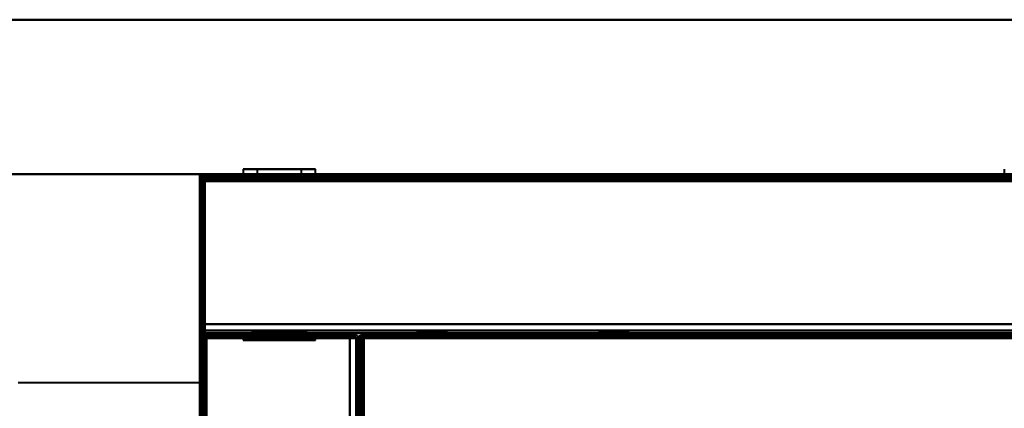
# Model space of a CAD drawing. Header units: millimetres. Extents: x -1352 to 2139, y -120 to 1046.
# Tile 40 of 77: x -625 to -408, y 922 to 1007. Entities that reach past the tile are written whole.
import ezdxf

# ---------------------------------------------------------------- set-up
doc = ezdxf.new("R2010")
doc.units = ezdxf.units.MM
doc.layers.add('A-GENM', color=13, linetype='Continuous', lineweight=40)
doc.layers.add('G-IMPT', color=8, linetype='Continuous', lineweight=40)

# ---------------------------------------------------------------- blocks, each defined once
blk = doc.blocks.new('Nexa Toit - 1000-755047-Avant')
at = {"layer": 'A-GENM'}
for p, q in [((705, 1007.37), (-705, 1007.37)), ((-705, 1007.37), (705, 1007.37)), ((705, 973.37), (-705, 973.37)), ((-705, 973.37), (705, 973.37))]:
    blk.add_line(p, q, dxfattribs=at)
blk = doc.blocks.new('Maintenance r21 - Maintenance r21-755170-Avant')
at = {"layer": 'A-GENM'}
for p, q in [((585, 973.37), (-585, 973.37)), ((-585, 973.37), (-585, 0)), ((-585, 0), (-585, 973.37)), ((-585, 973.37), (585, 973.37))]:
    blk.add_line(p, q, dxfattribs=at)
blk = doc.blocks.new('Souche connecteur circulaire R23 - Souche connecteur circulaire R23-755166-Avant')
at = {"layer": 'A-GENM'}
for p, q in [((-585, 927.5), (-625, 927.5)), ((-585, 770), (-585, 927.5))]:
    blk.add_line(p, q, dxfattribs=at)
blk = doc.blocks.new('NEXA 1000 CALQUES_dwg-755156-Avant')
at = {"layer": 'G-IMPT'}
for p, q in [((584.4, 973.37), (-584.4, 973.37)), ((-178.6, 973.37), (-584.4, 973.37)), ((-584.4, 973.37), (-584.4, 972.77)), ((-584.4, 973.37), (-584.4, 972.77)), ((-584.4, 972.77), (-584.4, 973.37)), ((-584.4, 972.77), (-584.4, 973.37)), ((-584.4, 972.77), (-584.4, 973.37)), ((-584.4, 973.37), (-584.4, 972.77)), ((-575.45, 974.47), (-575.45, 973.37)), ((-575.45, 974.47), (-575.45, 973.37)), ((-575.45, 974.47), (-564.45, 974.47)), ((-575.45, 974.47), (-564.45, 974.47)), ((-564.45, 974.47), (-575.45, 974.47)), ((-564.45, 974.47), (-575.45, 974.47)), ((-575.45, 973.37), (-559.55, 973.37)), ((-575.45, 973.37), (-559.55, 973.37)), ((-575.45, 973.37), (-559.55, 973.37)), ((-575.45, 973.37), (-559.55, 973.37)), ((-564.45, 973.37), (-575.45, 973.37)), ((-564.45, 973.37), (-575.45, 973.37)), ((-573.5, 973.37), (-573.5, 972.87)), ((-573.5, 973.37), (-573.5, 972.87)), ((-567.5, 973.37), (-573.5, 973.37)), ((-567.5, 973.37), (-573.5, 973.37)), ((-573.45, 973.37), (-573.45, 972.87)), ((-573.45, 973.37), (-573.45, 972.87)), ((-573.45, 973.37), (-565.22, 973.37)), ((-573.45, 973.37), (-565.22, 973.37)), ((-572.35, 974.47), (-572.35, 972.87)), ((-572.35, 974.47), (-572.35, 972.87)), ((-572.35, 974.47), (-565.64, 974.47)), ((-572.35, 974.47), (-565.64, 974.47)), ((-565.64, 974.47), (-572.35, 974.47)), ((-565.64, 974.47), (-572.35, 974.47)), ((-570.55, 974.47), (-559.55, 974.47)), ((-570.55, 974.47), (-559.55, 974.47)), ((-559.55, 974.47), (-570.55, 974.47)), ((-559.55, 974.47), (-570.55, 974.47)), ((-559.55, 973.37), (-570.55, 973.37)), ((-559.55, 973.37), (-570.55, 973.37)), ((-569.78, 973.37), (-561.55, 973.37)), ((-569.78, 973.37), (-561.55, 973.37)), ((-569.36, 974.47), (-562.65, 974.47)), ((-569.36, 974.47), (-562.65, 974.47)), ((-562.65, 974.47), (-569.36, 974.47)), ((-562.65, 974.47), (-569.36, 974.47)), ((-561.5, 973.37), (-567.5, 973.37)), ((-561.5, 973.37), (-567.5, 973.37)), ((-559.55, 973.37), (-564.45, 973.37)), ((-559.55, 973.37), (-564.45, 973.37)), ((-562.65, 972.87), (-562.65, 974.47)), ((-562.65, 972.87), (-562.65, 974.47)), ((-561.55, 972.87), (-561.55, 973.37)), ((-561.55, 972.87), (-561.55, 973.37)), ((-561.5, 972.87), (-561.5, 973.37)), ((-561.5, 972.87), (-561.5, 973.37)), ((-559.55, 973.37), (-559.55, 974.47)), ((-559.55, 973.37), (-559.55, 974.47)), ((-407.95, 974.47), (-407.95, 973.37)), ((-585, 972.77), (-585, 128.97)), ((-584.4, 972.77), (-585, 972.77)), ((-585, 972.77), (-584.4, 972.77)), ((-584.5, 972.27), (-583.9, 972.27)), ((-583.9, 972.27), (-584.5, 972.27)), ((-583.9, 972.27), (-583.9, 972.87)), ((-583.9, 972.87), (-583.9, 972.27)), ((-573.5, 972.87), (-567.5, 972.87)), ((-573.5, 972.87), (-567.5, 972.87)), ((-569.78, 972.87), (-573.45, 972.87)), ((-565.22, 972.87), (-573.45, 972.87)), ((-569.78, 972.87), (-573.45, 972.87)), ((-565.22, 972.87), (-573.45, 972.87)), ((-572.35, 972.87), (-565.64, 972.87)), ((-572.35, 972.87), (-569.36, 972.87)), ((-572.35, 972.87), (-565.64, 972.87)), ((-572.35, 972.87), (-569.36, 972.87)), ((-562.65, 972.87), (-572.35, 972.87)), ((-562.65, 972.87), (-572.35, 972.87)), ((-562.65, 972.87), (-572.35, 972.87)), ((-562.65, 972.87), (-572.35, 972.87)), ((-561.55, 972.87), (-569.78, 972.87)), ((-561.55, 972.87), (-569.78, 972.87)), ((-569.36, 972.87), (-562.65, 972.87)), ((-569.36, 972.87), (-562.65, 972.87)), ((-567.5, 972.87), (-561.5, 972.87)), ((-567.5, 972.87), (-561.5, 972.87)), ((-583.9, 938.37), (-583.9, 938.97)), ((-583.9, 938.37), (-583.9, 938.97)), ((-583.9, 938.97), (-583.9, 938.37)), ((-583.9, 938.97), (-583.9, 938.37)), ((-583.9, 938.37), (583.9, 938.37)), ((-573.5, 938.87), (-573.5, 938.37)), ((-573.5, 938.87), (-573.5, 938.37)), ((-567.5, 938.87), (-573.5, 938.87)), ((-567.5, 938.87), (-573.5, 938.87)), ((-573.5, 938.87), (-561.5, 938.87)), ((-573.5, 938.87), (-561.5, 938.87)), ((-567.5, 938.87), (-573.5, 938.87)), ((-567.5, 938.87), (-573.5, 938.87)), ((-573.5, 938.87), (-561.5, 938.87)), ((-573.5, 938.87), (-561.5, 938.87)), ((-561.5, 938.37), (-573.5, 938.37)), ((-561.5, 938.37), (-573.5, 938.37)), ((-573.5, 938.37), (-567.5, 938.37)), ((-561.5, 938.37), (-573.5, 938.37)), ((-561.5, 938.37), (-573.5, 938.37)), ((-573.5, 938.37), (-567.5, 938.37)), ((-571.95, 938.87), (-571.95, 938.37)), ((-571.95, 938.87), (-571.95, 938.37)), ((-563.05, 938.87), (-571.95, 938.87)), ((-563.05, 938.87), (-571.95, 938.87)), ((-571.95, 938.87), (-565.8, 938.87)), ((-571.95, 938.87), (-569.2, 938.87)), ((-563.05, 938.87), (-571.95, 938.87)), ((-563.05, 938.87), (-571.95, 938.87)), ((-571.95, 938.87), (-565.8, 938.87)), ((-571.95, 938.87), (-569.2, 938.87)), ((-571.95, 938.37), (-563.05, 938.37)), ((-571.95, 938.37), (-563.05, 938.37)), ((-565.8, 938.37), (-571.95, 938.37)), ((-571.95, 938.37), (-563.05, 938.37)), ((-571.95, 938.37), (-563.05, 938.37)), ((-565.8, 938.37), (-571.95, 938.37)), ((-570.05, 938.87), (-570.05, 938.37)), ((-570.05, 938.87), (-570.05, 938.37)), ((-570.05, 938.87), (-564.95, 938.87)), ((-570.05, 938.87), (-564.95, 938.87)), ((-568.48, 938.87), (-570.05, 938.87)), ((-566.52, 938.87), (-570.05, 938.87)), ((-570.05, 938.87), (-564.95, 938.87)), ((-570.05, 938.87), (-564.95, 938.87)), ((-568.48, 938.87), (-570.05, 938.87)), ((-566.52, 938.87), (-570.05, 938.87)), ((-564.95, 938.37), (-570.05, 938.37)), ((-564.95, 938.37), (-570.05, 938.37)), ((-564.95, 938.37), (-570.05, 938.37)), ((-564.95, 938.37), (-570.05, 938.37)), ((-570.05, 938.37), (-566.52, 938.37)), ((-570.05, 938.37), (-566.52, 938.37)), ((-569.6, 938.37), (-569.6, 937.87)), ((-569.6, 938.37), (-569.6, 937.87)), ((-569.6, 938.37), (-567.5, 938.37)), ((-565.4, 938.37), (-569.6, 938.37)), ((-567.5, 938.37), (-569.6, 938.37)), ((-569.6, 938.37), (-567.5, 938.37)), ((-565.4, 938.37), (-569.6, 938.37)), ((-567.5, 938.37), (-569.6, 938.37)), ((-569.2, 938.87), (-563.05, 938.87)), ((-569.2, 938.87), (-563.05, 938.87)), ((-563.05, 938.37), (-569.2, 938.37)), ((-563.05, 938.37), (-569.2, 938.37)), ((-564.95, 938.87), (-568.48, 938.87)), ((-564.95, 938.87), (-568.48, 938.87)), ((-568.48, 938.37), (-564.95, 938.37)), ((-568.48, 938.37), (-564.95, 938.37)), ((-561.5, 938.87), (-567.5, 938.87)), ((-561.5, 938.87), (-567.5, 938.87)), ((-567.5, 938.37), (-561.5, 938.37)), ((-567.5, 938.37), (-561.5, 938.37)), ((-567.5, 938.37), (-561.5, 938.37)), ((-567.5, 938.37), (-561.5, 938.37)), ((-567.5, 938.37), (-565.4, 938.37)), ((-565.4, 938.37), (-567.5, 938.37)), ((-567.5, 938.37), (-565.4, 938.37)), ((-565.4, 938.37), (-567.5, 938.37)), ((-566.52, 938.37), (-564.95, 938.37)), ((-566.52, 938.37), (-564.95, 938.37)), ((-563.05, 938.37), (-565.8, 938.37)), ((-563.05, 938.37), (-565.8, 938.37)), ((-565.4, 937.87), (-565.4, 938.37)), ((-565.4, 937.87), (-565.4, 938.37)), ((-564.95, 938.37), (-564.95, 938.87)), ((-564.95, 938.37), (-564.95, 938.87)), ((-563.05, 938.37), (-563.05, 938.87)), ((-563.05, 938.37), (-563.05, 938.87)), ((-561.5, 938.37), (-561.5, 938.87)), ((-561.5, 938.37), (-561.5, 938.87)), ((-549.4, 938.37), (-549.4, 937.77)), ((-549.4, 937.77), (-549.4, 938.37)), ((-537.15, 938.87), (-537.15, 938.37)), ((-533.9, 938.87), (-537.15, 938.87)), ((-533.9, 938.87), (-537.15, 938.87)), ((-537.15, 938.87), (-530.65, 938.87)), ((-537.15, 938.87), (-530.65, 938.87)), ((-530.65, 938.37), (-537.15, 938.37)), ((-530.65, 938.37), (-537.15, 938.37)), ((-537.15, 938.37), (-533.9, 938.37)), ((-530.65, 938.87), (-533.9, 938.87)), ((-533.9, 938.37), (-530.65, 938.37)), ((-533.9, 938.37), (-530.65, 938.37)), ((-530.65, 938.37), (-530.65, 938.87)), ((-497.15, 938.87), (-497.15, 938.37)), ((-493.9, 938.87), (-497.15, 938.87)), ((-493.9, 938.87), (-497.15, 938.87)), ((-497.15, 938.87), (-490.65, 938.87)), ((-497.15, 938.87), (-490.65, 938.87)), ((-490.65, 938.37), (-497.15, 938.37)), ((-490.65, 938.37), (-497.15, 938.37)), ((-497.15, 938.37), (-493.9, 938.37)), ((-490.65, 938.87), (-493.9, 938.87)), ((-493.9, 938.37), (-490.65, 938.37)), ((-493.9, 938.37), (-490.65, 938.37)), ((-490.65, 938.37), (-490.65, 938.87)), ((-585, 937.77), (-585, 876.17)), ((-584.4, 937.77), (-585, 937.77)), ((-585, 937.77), (-584.4, 937.77)), ((-584.4, 937.77), (-585, 937.77)), ((-585, 937.77), (-584.4, 937.77)), ((-575.45, 937.37), (-575.45, 936.87)), ((-575.45, 937.37), (-575.45, 936.87)), ((-559.55, 937.37), (-575.45, 937.37)), ((-559.55, 937.37), (-575.45, 937.37)), ((-559.55, 937.37), (-575.45, 937.37)), ((-559.55, 937.37), (-575.45, 937.37)), ((-575.45, 937.37), (-564.45, 937.37)), ((-575.45, 937.37), (-564.45, 937.37)), ((-575.45, 936.87), (-560.16, 936.87)), ((-570.55, 936.87), (-575.45, 936.87)), ((-574.84, 936.87), (-575.45, 936.87)), ((-575.45, 936.87), (-560.16, 936.87)), ((-570.55, 936.87), (-575.45, 936.87)), ((-574.84, 936.87), (-575.45, 936.87)), ((-574.84, 936.87), (-559.55, 936.87)), ((-564.45, 936.87), (-574.84, 936.87)), ((-574.84, 936.87), (-559.55, 936.87)), ((-564.45, 936.87), (-574.84, 936.87)), ((-570.55, 937.37), (-559.55, 937.37)), ((-570.55, 937.37), (-559.55, 937.37)), ((-559.55, 936.87), (-570.55, 936.87)), ((-559.55, 936.87), (-570.55, 936.87)), ((-570.05, 937.37), (-570.05, 936.87)), ((-570.05, 937.37), (-570.05, 936.87)), ((-566.52, 937.37), (-570.05, 937.37)), ((-566.52, 937.37), (-570.05, 937.37)), ((-570.05, 937.37), (-564.95, 937.37)), ((-570.05, 937.37), (-564.95, 937.37)), ((-570.05, 937.37), (-564.95, 937.37)), ((-570.05, 937.37), (-564.95, 937.37)), ((-570.05, 936.87), (-569.86, 936.87)), ((-570.05, 936.87), (-568.48, 936.87)), ((-565.14, 936.87), (-570.05, 936.87)), ((-570.05, 936.87), (-569.86, 936.87)), ((-570.05, 936.87), (-568.48, 936.87)), ((-565.14, 936.87), (-570.05, 936.87)), ((-569.86, 936.87), (-566.52, 936.87)), ((-564.95, 936.87), (-569.86, 936.87)), ((-569.86, 936.87), (-566.52, 936.87)), ((-564.95, 936.87), (-569.86, 936.87)), ((-565.4, 937.87), (-569.6, 937.87)), ((-565.4, 937.87), (-569.6, 937.87)), ((-565.4, 937.87), (-569.6, 937.87)), ((-565.4, 937.87), (-569.6, 937.87)), ((-569.6, 937.87), (-565.4, 937.87)), ((-569.6, 937.87), (-565.4, 937.87)), ((-569.6, 937.87), (-565.4, 937.87)), ((-569.6, 937.87), (-565.4, 937.87)), ((-569.1, 937.87), (-569.1, 937.37)), ((-569.1, 937.87), (-569.1, 937.37)), ((-569.1, 937.87), (-567.5, 937.87)), ((-569.1, 937.87), (-567.5, 937.87)), ((-567.5, 937.87), (-569.1, 937.87)), ((-565.9, 937.87), (-569.1, 937.87)), ((-567.5, 937.87), (-569.1, 937.87)), ((-565.9, 937.87), (-569.1, 937.87)), ((-565.9, 937.37), (-569.1, 937.37)), ((-565.9, 937.37), (-569.1, 937.37)), ((-569.1, 937.37), (-565.9, 937.37)), ((-569.1, 937.37), (-565.9, 937.37)), ((-565.9, 937.37), (-569.1, 937.37)), ((-565.9, 937.37), (-569.1, 937.37)), ((-569.1, 937.37), (-565.9, 937.37)), ((-569.1, 937.37), (-565.9, 937.37)), ((-564.95, 937.37), (-568.48, 937.37)), ((-564.95, 937.37), (-568.48, 937.37)), ((-568.48, 936.87), (-564.95, 936.87)), ((-568.48, 936.87), (-564.95, 936.87)), ((-567.5, 937.87), (-565.9, 937.87)), ((-567.5, 937.87), (-565.9, 937.87)), ((-565.9, 937.87), (-567.5, 937.87)), ((-565.9, 937.87), (-567.5, 937.87)), ((-564.95, 937.37), (-566.52, 937.37)), ((-564.95, 937.37), (-566.52, 937.37)), ((-565.9, 937.37), (-565.9, 937.87)), ((-565.9, 937.37), (-565.9, 937.87)), ((-564.95, 936.87), (-564.95, 937.37)), ((-564.95, 936.87), (-564.95, 937.37)), ((-564.45, 937.37), (-559.55, 937.37)), ((-564.45, 937.37), (-559.55, 937.37)), ((-559.55, 936.87), (-559.55, 937.37)), ((-559.55, 936.87), (-559.55, 937.37)), ((-550.6, 937.27), (-550, 937.27)), ((-550, 937.27), (-550.6, 937.27)), ((-550, 937.27), (-550.6, 937.27)), ((-550.6, 937.27), (-550, 937.27)), ((-549.4, 937.77), (-550, 937.77)), ((-550, 937.77), (-549.4, 937.77)), ((-550, 129.47), (-550, 937.27)), ((-549.5, 937.27), (-549.5, 129.47)), ((-548.9, 937.27), (-549.5, 937.27)), ((-549.5, 937.27), (-548.9, 937.27)), ((548.9, 937.87), (-548.9, 937.87)), ((-548.9, 937.87), (-548.9, 937.27)), ((-548.9, 937.27), (-548.9, 937.87)), ((-549.3, 934.87), (-550, 934.87)), ((-550, 763.37), (-550, 934.87)), ((-550, 934.87), (-550, 763.37)), ((-549.3, 763.37), (-549.3, 934.87)), ((-549.3, 934.87), (-549.3, 763.37)), ((-550, 921.87), (-550.5, 921.87))]:
    blk.add_line(p, q, dxfattribs=at)
at = {"layer": 'G-IMPT', "flags": 128}
for points in [[(-584.45, 972.82), (-584.44, 972.96), (-584.43, 973.1), (-584.41, 973.23), (-584.4, 973.37)], [(-584.4, 973.37), (-584.41, 973.23), (-584.43, 973.1), (-584.44, 972.96), (-584.45, 972.82)], [(-584.4, 973.37), (-584.4, 973.23), (-584.4, 973.1), (-584.4, 972.96), (-584.4, 972.82)], [(-584.4, 972.82), (-584.4, 972.96), (-584.4, 973.1), (-584.4, 973.23), (-584.4, 973.37)], [(584.4, 973.37), (292.2, 973.37), (0, 973.37), (-292.2, 973.37), (-584.4, 973.37)], [(-584.4, 973.37), (-292.2, 973.37), (0, 973.37), (292.2, 973.37), (584.4, 973.37)], [(-584.4, 973.37), (-292.2, 973.37), (0, 973.37), (292.2, 973.37), (584.4, 973.37)], [(584.4, 973.37), (292.2, 973.37), (0, 973.37), (-292.2, 973.37), (-584.4, 973.37)], [(-584.4, 972.87), (-584.4, 973), (-584.4, 973.12), (-584.4, 973.25), (-584.4, 973.37)], [(-584.4, 973.37), (-482.95, 973.37), (-381.5, 973.37), (-280.05, 973.37), (-178.6, 973.37)], [(-584.4, 973.37), (-482.95, 973.37), (-381.5, 973.37), (-280.05, 973.37), (-178.6, 973.37)], [(-178.6, 973.37), (-280.05, 973.37), (-381.5, 973.37), (-482.95, 973.37), (-584.4, 973.37)], [(-178.6, 973.37), (-280.05, 973.37), (-381.5, 973.37), (-482.95, 973.37), (-584.4, 973.37)], [(-584.4, 973.37), (-584.4, 973.25), (-584.4, 973.12), (-584.4, 973), (-584.4, 972.87)], [(-585, 972.77), (-585, 964.67), (-585, 956.57), (-585, 948.47), (-585, 940.37)], [(-585, 940.37), (-585, 948.47), (-585, 956.57), (-585, 964.67), (-585, 972.77)], [(-585, 972.77), (-585, 964.67), (-585, 956.57), (-585, 948.47), (-585, 940.37)], [(-585, 940.37), (-585, 948.47), (-585, 956.57), (-585, 964.67), (-585, 972.77)], [(-584.5, 972.77), (-584.63, 972.77), (-584.75, 972.77), (-584.88, 972.77), (-585, 972.77)], [(-585, 972.77), (-585, 761.82), (-585, 550.87), (-585, 339.92), (-585, 128.97)], [(-585, 876.17), (-585, 900.32), (-585, 924.47), (-585, 948.62), (-585, 972.77)], [(-585, 972.77), (-584.88, 972.77), (-584.75, 972.77), (-584.63, 972.77), (-584.5, 972.77)], [(-585, 128.97), (-585, 339.92), (-585, 550.87), (-585, 761.82), (-585, 972.77)], [(-585, 972.77), (-585, 948.62), (-585, 924.47), (-585, 900.32), (-585, 876.17)], [(-584.5, 940.37), (-584.49, 948.48), (-584.48, 956.6), (-584.46, 964.71), (-584.45, 972.82)], [(-584.45, 972.82), (-584.46, 964.71), (-584.48, 956.6), (-584.49, 948.48), (-584.5, 940.37)], [(-584.5, 940.37), (-584.5, 948.47), (-584.5, 956.57), (-584.5, 964.67), (-584.5, 972.77)], [(-584.5, 972.77), (-584.5, 964.67), (-584.5, 956.57), (-584.5, 948.47), (-584.5, 940.37)], [(-584.5, 972.27), (-584.5, 972.4), (-584.5, 972.52), (-584.5, 972.65), (-584.5, 972.77)], [(-584.5, 972.77), (-584.5, 761.82), (-584.5, 550.87), (-584.5, 339.92), (-584.5, 128.97)], [(-584.45, 972.77), (-584.46, 972.77), (-584.48, 972.77), (-584.49, 972.77), (-584.5, 972.77)], [(-584.5, 972.77), (-584.5, 972.65), (-584.5, 972.52), (-584.5, 972.4), (-584.5, 972.27)], [(-584.5, 129.47), (-584.5, 340.17), (-584.5, 550.87), (-584.5, 761.57), (-584.5, 972.27)], [(-584.5, 972.27), (-584.38, 972.27), (-584.25, 972.27), (-584.13, 972.27), (-584, 972.27)], [(-584, 972.27), (-584.13, 972.27), (-584.25, 972.27), (-584.38, 972.27), (-584.5, 972.27)], [(-584.5, 972.27), (-584.5, 761.57), (-584.5, 550.87), (-584.5, 340.17), (-584.5, 129.47)], [(-584.5, 129.47), (-584.5, 340.17), (-584.5, 550.87), (-584.5, 761.57), (-584.5, 972.27)], [(-584.5, 972.27), (-584.5, 761.57), (-584.5, 550.87), (-584.5, 340.17), (-584.5, 129.47)], [(-584.5, 129.47), (-584.5, 340.17), (-584.5, 550.87), (-584.5, 761.57), (-584.5, 972.27)], [(-584.5, 972.27), (-584.5, 761.57), (-584.5, 550.87), (-584.5, 340.17), (-584.5, 129.47)], [(-584.5, 940.37), (-584.5, 948.25), (-584.5, 956.12), (-584.5, 964), (-584.5, 971.87)], [(-584.5, 971.87), (-584.38, 971.87), (-584.25, 971.87), (-584.13, 971.87), (-584, 971.87)], [(-584, 971.87), (-584.13, 971.87), (-584.25, 971.87), (-584.38, 971.87), (-584.5, 971.87)], [(-584.5, 971.87), (-584.5, 964), (-584.5, 956.12), (-584.5, 948.25), (-584.5, 940.37)], [(-584.5, 940.37), (-584.5, 948.25), (-584.5, 956.12), (-584.5, 964), (-584.5, 971.87)], [(-584.5, 971.87), (-584.5, 964), (-584.5, 956.12), (-584.5, 948.25), (-584.5, 940.37)], [(-584, 971.87), (-584.13, 971.87), (-584.25, 971.87), (-584.38, 971.87), (-584.5, 971.87)], [(-584.5, 971.87), (-584.38, 971.87), (-584.25, 971.87), (-584.13, 971.87), (-584, 971.87)], [(-584.4, 972.77), (-584.41, 972.77), (-584.43, 972.77), (-584.44, 972.77), (-584.45, 972.77)], [(584.4, 972.87), (292.2, 972.87), (0, 972.87), (-292.2, 972.87), (-584.4, 972.87)], [(-584.4, 972.87), (-292.2, 972.87), (0, 972.87), (292.2, 972.87), (584.4, 972.87)], [(-178.6, 972.87), (-280.05, 972.87), (-381.5, 972.87), (-482.95, 972.87), (-584.4, 972.87)], [(-584.4, 972.87), (-584.28, 972.87), (-584.15, 972.87), (-584.03, 972.87), (-583.9, 972.87)], [(-583.9, 972.87), (-584.03, 972.87), (-584.15, 972.87), (-584.28, 972.87), (-584.4, 972.87)], [(-584.4, 972.87), (-584.4, 972.86), (-584.4, 972.85), (-584.4, 972.83), (-584.4, 972.82)], [(-584.4, 972.82), (-584.4, 964.71), (-584.4, 956.6), (-584.4, 948.48), (-584.4, 940.37)], [(-584.4, 940.37), (-584.4, 948.48), (-584.4, 956.6), (-584.4, 964.71), (-584.4, 972.82)], [(-584.4, 972.82), (-584.4, 972.81), (-584.4, 972.8), (-584.4, 972.78), (-584.4, 972.77)], [(-584.4, 940.37), (-584.4, 948.47), (-584.4, 956.57), (-584.4, 964.67), (-584.4, 972.77)], [(-584.4, 972.77), (-292.2, 972.77), (0, 972.77), (292.2, 972.77), (584.4, 972.77)], [(584.4, 972.77), (292.2, 972.77), (0, 972.77), (-292.2, 972.77), (-584.4, 972.77)], [(-584.4, 972.77), (-584.4, 964.67), (-584.4, 956.57), (-584.4, 948.47), (-584.4, 940.37)], [(-584.4, 940.37), (-584.4, 948.47), (-584.4, 956.57), (-584.4, 964.67), (-584.4, 972.77)], [(584.4, 972.77), (292.2, 972.77), (0, 972.77), (-292.2, 972.77), (-584.4, 972.77)], [(-584.4, 972.77), (-584.4, 964.67), (-584.4, 956.57), (-584.4, 948.47), (-584.4, 940.37)], [(-584.4, 972.77), (-584.4, 964.67), (-584.4, 956.57), (-584.4, 948.47), (-584.4, 940.37)], [(-584.4, 940.37), (-584.4, 948.47), (-584.4, 956.57), (-584.4, 964.67), (-584.4, 972.77)], [(-584.4, 972.77), (-292.2, 972.77), (0, 972.77), (292.2, 972.77), (584.4, 972.77)], [(-584.4, 972.77), (-292.2, 972.77), (0, 972.77), (292.2, 972.77), (584.4, 972.77)], [(584.4, 972.77), (292.2, 972.77), (0, 972.77), (-292.2, 972.77), (-584.4, 972.77)], [(-584.4, 972.77), (-482.95, 972.77), (-381.5, 972.77), (-280.05, 972.77), (-178.6, 972.77)], [(-584.4, 128.97), (-584.4, 339.92), (-584.4, 550.87), (-584.4, 761.82), (-584.4, 972.77)], [(-584.4, 972.77), (-482.95, 972.77), (-381.5, 972.77), (-280.05, 972.77), (-178.6, 972.77)], [(-584.4, 972.77), (-584.4, 761.82), (-584.4, 550.87), (-584.4, 339.92), (-584.4, 128.97)], [(-178.6, 972.77), (-280.05, 972.77), (-381.5, 972.77), (-482.95, 972.77), (-584.4, 972.77)], [(-584.4, 128.97), (-584.4, 339.92), (-584.4, 550.87), (-584.4, 761.82), (-584.4, 972.77)], [(584, 972.87), (292, 972.87), (0, 972.87), (-292, 972.87), (-584, 972.87)], [(-584, 972.87), (-583.99, 964.37), (-583.98, 955.87), (-583.96, 947.37), (-583.95, 938.87)], [(-583.95, 938.87), (-583.96, 947.37), (-583.98, 955.87), (-583.99, 964.37), (-584, 972.87)], [(-584, 972.87), (-292, 972.87), (0, 972.87), (292, 972.87), (584, 972.87)], [(-584, 938.87), (-584, 947.37), (-584, 955.87), (-584, 964.37), (-584, 972.87)], [(-584, 972.87), (-584, 964.37), (-584, 955.87), (-584, 947.37), (-584, 938.87)], [(584, 972.87), (292, 972.87), (0, 972.87), (-292, 972.87), (-584, 972.87)], [(-584, 972.87), (-292, 972.87), (0, 972.87), (292, 972.87), (584, 972.87)], [(-584, 129.47), (-584, 340.17), (-584, 550.87), (-584, 761.57), (-584, 972.27)], [(-584, 972.27), (-584, 761.57), (-584, 550.87), (-584, 340.17), (-584, 129.47)], [(-584, 972.27), (-583.99, 972.27), (-583.98, 972.27), (-583.96, 972.27), (-583.95, 972.27)], [(-584, 129.47), (-584, 340.17), (-584, 550.87), (-584, 761.57), (-584, 972.27)], [(-584, 971.87), (-583.99, 963.62), (-583.98, 955.37), (-583.96, 947.12), (-583.95, 938.87)], [(-583.95, 938.87), (-583.96, 947.12), (-583.98, 955.37), (-583.99, 963.62), (-584, 971.87)], [(-584, 971.87), (-584, 963.62), (-584, 955.37), (-584, 947.12), (-584, 938.87)], [(-584, 938.87), (-584, 947.12), (-584, 955.37), (-584, 963.62), (-584, 971.87)], [(-583.95, 972.27), (-583.94, 972.27), (-583.93, 972.27), (-583.91, 972.27), (-583.9, 972.27)], [(-583.95, 938.87), (-583.94, 947.12), (-583.93, 955.37), (-583.91, 963.62), (-583.9, 971.87)], [(-583.9, 971.87), (-583.91, 963.62), (-583.93, 955.37), (-583.94, 947.12), (-583.95, 938.87)], [(-583.9, 972.87), (-482.7, 972.87), (-381.5, 972.87), (-280.3, 972.87), (-179.1, 972.87)], [(-179.1, 972.87), (-280.3, 972.87), (-381.5, 972.87), (-482.7, 972.87), (-583.9, 972.87)], [(-583.9, 972.87), (-583.9, 972.75), (-583.9, 972.62), (-583.9, 972.5), (-583.9, 972.37)], [(-583.9, 972.87), (-482.7, 972.87), (-381.5, 972.87), (-280.3, 972.87), (-179.1, 972.87)], [(-179.1, 972.87), (-280.3, 972.87), (-381.5, 972.87), (-482.7, 972.87), (-583.9, 972.87)], [(-583.9, 972.37), (-583.9, 972.5), (-583.9, 972.62), (-583.9, 972.75), (-583.9, 972.87)], [(-583.9, 972.87), (-482.7, 972.87), (-381.5, 972.87), (-280.3, 972.87), (-179.1, 972.87)], [(-179.1, 972.87), (-280.3, 972.87), (-381.5, 972.87), (-482.7, 972.87), (-583.9, 972.87)], [(-583.9, 972.37), (-482.7, 972.37), (-381.5, 972.37), (-280.3, 972.37), (-179.1, 972.37)], [(-179.1, 972.37), (-280.3, 972.37), (-381.5, 972.37), (-482.7, 972.37), (-583.9, 972.37)], [(-583.9, 972.37), (-482.7, 972.37), (-381.5, 972.37), (-280.3, 972.37), (-179.1, 972.37)], [(-583.9, 972.32), (-583.9, 972.33), (-583.9, 972.35), (-583.9, 972.36), (-583.9, 972.37)], [(-583.9, 972.27), (-583.9, 972.28), (-583.9, 972.3), (-583.9, 972.31), (-583.9, 972.32)], [(-179.1, 972.27), (-280.3, 972.27), (-381.5, 972.27), (-482.7, 972.27), (-583.9, 972.27)], [(-179.1, 972.27), (-280.3, 972.27), (-381.5, 972.27), (-482.7, 972.27), (-583.9, 972.27)], [(-583.9, 972.27), (-583.9, 761.57), (-583.9, 550.87), (-583.9, 340.17), (-583.9, 129.47)], [(-583.9, 972.27), (-482.7, 972.27), (-381.5, 972.27), (-280.3, 972.27), (-179.1, 972.27)], [(-583.9, 129.47), (-583.9, 340.17), (-583.9, 550.87), (-583.9, 761.57), (-583.9, 972.27)], [(-583.9, 972.27), (-583.9, 761.57), (-583.9, 550.87), (-583.9, 340.17), (-583.9, 129.47)], [(-583.9, 971.87), (-583.9, 963.62), (-583.9, 955.37), (-583.9, 947.12), (-583.9, 938.87)], [(-583.9, 940.37), (-583.9, 948.25), (-583.9, 956.12), (-583.9, 964), (-583.9, 971.87)], [(-583.9, 938.87), (-583.9, 947.12), (-583.9, 955.37), (-583.9, 963.62), (-583.9, 971.87)], [(-583.9, 971.87), (-583.9, 964), (-583.9, 956.12), (-583.9, 948.25), (-583.9, 940.37)], [(-583.9, 971.87), (-291.95, 971.87), (0, 971.87), (291.95, 971.87), (583.9, 971.87)], [(583.9, 971.87), (291.95, 971.87), (0, 971.87), (-291.95, 971.87), (-583.9, 971.87)], [(-583.9, 971.87), (-291.95, 971.87), (0, 971.87), (291.95, 971.87), (583.9, 971.87)], [(583.9, 971.87), (291.95, 971.87), (0, 971.87), (-291.95, 971.87), (-583.9, 971.87)], [(-583.9, 971.87), (-583.9, 964), (-583.9, 956.12), (-583.9, 948.25), (-583.9, 940.37)], [(583.9, 971.87), (291.95, 971.87), (0, 971.87), (-291.95, 971.87), (-583.9, 971.87)], [(-583.9, 971.87), (-291.95, 971.87), (0, 971.87), (291.95, 971.87), (583.9, 971.87)], [(583.9, 971.87), (291.95, 971.87), (0, 971.87), (-291.95, 971.87), (-583.9, 971.87)], [(-583.9, 971.87), (-291.95, 971.87), (0, 971.87), (291.95, 971.87), (583.9, 971.87)], [(-583.9, 940.37), (-583.9, 948.25), (-583.9, 956.12), (-583.9, 964), (-583.9, 971.87)], [(-584.5, 940.37), (-584.63, 940.37), (-584.75, 940.37), (-584.88, 940.37), (-585, 940.37)], [(-585, 940.37), (-584.88, 940.37), (-584.75, 940.37), (-584.63, 940.37), (-584.5, 940.37)], [(-585, 940.37), (-584.88, 940.37), (-584.75, 940.37), (-584.63, 940.37), (-584.5, 940.37)], [(-584.5, 940.37), (-584.63, 940.37), (-584.75, 940.37), (-584.88, 940.37), (-585, 940.37)], [(-584.5, 938.97), (-584.5, 939.32), (-584.5, 939.67), (-584.5, 940.02), (-584.5, 940.37)], [(-584.5, 940.37), (-584.5, 940.02), (-584.5, 939.67), (-584.5, 939.32), (-584.5, 938.97)], [(-584.5, 938.97), (-584.5, 939.32), (-584.5, 939.67), (-584.5, 940.02), (-584.5, 940.37)], [(-584.5, 940.37), (-584.5, 940.02), (-584.5, 939.67), (-584.5, 939.32), (-584.5, 938.97)], [(-583.9, 940.37), (-584.03, 940.37), (-584.15, 940.37), (-584.28, 940.37), (-584.4, 940.37)], [(-584.4, 940.37), (-584.28, 940.37), (-584.15, 940.37), (-584.03, 940.37), (-583.9, 940.37)], [(584.4, 940.37), (292.2, 940.37), (0, 940.37), (-292.2, 940.37), (-584.4, 940.37)], [(-584.4, 940.37), (-584.28, 940.37), (-584.15, 940.37), (-584.03, 940.37), (-583.9, 940.37)], [(-583.9, 940.37), (-584.03, 940.37), (-584.15, 940.37), (-584.28, 940.37), (-584.4, 940.37)], [(-584.4, 940.37), (-292.2, 940.37), (0, 940.37), (292.2, 940.37), (584.4, 940.37)], [(-584.4, 940.37), (-292.2, 940.37), (0, 940.37), (292.2, 940.37), (584.4, 940.37)], [(584.4, 940.37), (292.2, 940.37), (0, 940.37), (-292.2, 940.37), (-584.4, 940.37)], [(-552, 938.37), (-560.1, 938.37), (-568.2, 938.37), (-576.3, 938.37), (-584.4, 938.37)], [(-584.4, 938.37), (-576.3, 938.37), (-568.2, 938.37), (-560.1, 938.37), (-552, 938.37)], [(-552, 938.37), (-560.1, 938.37), (-568.2, 938.37), (-576.3, 938.37), (-584.4, 938.37)], [(-584.4, 938.37), (-576.3, 938.37), (-568.2, 938.37), (-560.1, 938.37), (-552, 938.37)], [(-583.95, 938.87), (-583.94, 938.75), (-583.93, 938.62), (-583.91, 938.5), (-583.9, 938.37)], [(-583.9, 938.37), (-583.91, 938.5), (-583.93, 938.62), (-583.94, 938.75), (-583.95, 938.87)], [(583.9, 940.37), (291.95, 940.37), (0, 940.37), (-291.95, 940.37), (-583.9, 940.37)], [(-583.9, 940.37), (-583.9, 940.02), (-583.9, 939.67), (-583.9, 939.32), (-583.9, 938.97)], [(-583.9, 938.97), (-583.9, 939.32), (-583.9, 939.67), (-583.9, 940.02), (-583.9, 940.37)], [(-583.9, 940.37), (-583.9, 940.02), (-583.9, 939.67), (-583.9, 939.32), (-583.9, 938.97)], [(-583.9, 938.97), (-583.9, 939.32), (-583.9, 939.67), (-583.9, 940.02), (-583.9, 940.37)], [(-583.9, 940.37), (-291.95, 940.37), (0, 940.37), (291.95, 940.37), (583.9, 940.37)], [(-583.9, 940.37), (-291.95, 940.37), (0, 940.37), (291.95, 940.37), (583.9, 940.37)], [(583.9, 940.37), (291.95, 940.37), (0, 940.37), (-291.95, 940.37), (-583.9, 940.37)], [(-583.9, 938.97), (-291.95, 938.97), (0, 938.97), (291.95, 938.97), (583.9, 938.97)], [(583.9, 938.97), (291.95, 938.97), (0, 938.97), (-291.95, 938.97), (-583.9, 938.97)], [(-583.9, 938.97), (-291.95, 938.97), (0, 938.97), (291.95, 938.97), (583.9, 938.97)], [(583.9, 938.97), (291.95, 938.97), (0, 938.97), (-291.95, 938.97), (-583.9, 938.97)], [(-583.9, 938.87), (-583.9, 938.75), (-583.9, 938.62), (-583.9, 938.5), (-583.9, 938.37)], [(-583.9, 938.37), (-583.9, 938.5), (-583.9, 938.62), (-583.9, 938.75), (-583.9, 938.87)], [(-552, 938.37), (-559.98, 938.37), (-567.95, 938.37), (-575.93, 938.37), (-583.9, 938.37)], [(-583.9, 938.37), (-575.93, 938.37), (-567.95, 938.37), (-559.98, 938.37), (-552, 938.37)], [(-583.9, 938.37), (-575.93, 938.37), (-567.95, 938.37), (-559.98, 938.37), (-552, 938.37)], [(-552, 938.37), (-559.98, 938.37), (-567.95, 938.37), (-575.93, 938.37), (-583.9, 938.37)], [(552, 938.37), (276, 938.37), (0, 938.37), (-276, 938.37), (-552, 938.37)], [(-552, 938.37), (-551.35, 938.37), (-550.7, 938.37), (-550.05, 938.37), (-549.4, 938.37)], [(-549.4, 938.37), (-550.05, 938.37), (-550.7, 938.37), (-551.35, 938.37), (-552, 938.37)], [(-552, 938.37), (-276, 938.37), (0, 938.37), (276, 938.37), (552, 938.37)], [(-552, 937.87), (-552, 938), (-552, 938.12), (-552, 938.25), (-552, 938.37)], [(-552, 938.37), (-552, 938.25), (-552, 938.12), (-552, 938), (-552, 937.87)], [(-552, 937.87), (-552, 938), (-552, 938.12), (-552, 938.25), (-552, 938.37)], [(-552, 938.37), (-552, 938.25), (-552, 938.12), (-552, 938), (-552, 937.87)], [(-549.4, 938.37), (-274.7, 938.37), (0, 938.37), (274.7, 938.37), (549.4, 938.37)], [(-549.4, 938.37), (-274.7, 938.37), (0, 938.37), (274.7, 938.37), (549.4, 938.37)], [(549.4, 938.37), (274.7, 938.37), (0, 938.37), (-274.7, 938.37), (-549.4, 938.37)], [(-549.4, 937.87), (-549.4, 938), (-549.4, 938.12), (-549.4, 938.25), (-549.4, 938.37)], [(-549.4, 938.37), (-274.7, 938.37), (0, 938.37), (274.7, 938.37), (549.4, 938.37)], [(549.4, 938.37), (274.7, 938.37), (0, 938.37), (-274.7, 938.37), (-549.4, 938.37)], [(-549.4, 938.37), (-549.4, 938.25), (-549.4, 938.12), (-549.4, 938), (-549.4, 937.87)], [(549.4, 938.37), (274.7, 938.37), (0, 938.37), (-274.7, 938.37), (-549.4, 938.37)], [(-585, 937.77), (-584.86, 937.78), (-584.73, 937.8), (-584.59, 937.81), (-584.45, 937.82)], [(-584.45, 937.82), (-584.59, 937.81), (-584.73, 937.8), (-584.86, 937.78), (-585, 937.77)], [(-584.45, 937.77), (-584.59, 937.77), (-584.73, 937.77), (-584.86, 937.77), (-585, 937.77)], [(-585, 128.97), (-585, 331.17), (-585, 533.37), (-585, 735.57), (-585, 937.77)], [(-585, 937.77), (-584.86, 937.77), (-584.73, 937.77), (-584.59, 937.77), (-584.45, 937.77)], [(-585, 937.77), (-585, 922.37), (-585, 906.97), (-585, 891.57), (-585, 876.17)], [(-585, 876.17), (-585, 891.57), (-585, 906.97), (-585, 922.37), (-585, 937.77)], [(-585, 937.77), (-585, 735.57), (-585, 533.37), (-585, 331.17), (-585, 128.97)], [(-584.5, 128.97), (-584.5, 331.17), (-584.5, 533.37), (-584.5, 735.57), (-584.5, 937.77)], [(-584.5, 937.77), (-584.5, 922.37), (-584.5, 906.97), (-584.5, 891.57), (-584.5, 876.17)], [(-584.45, 937.82), (-576.34, 937.83), (-568.23, 937.85), (-560.11, 937.86), (-552, 937.87)], [(-552, 937.87), (-560.11, 937.86), (-568.23, 937.85), (-576.34, 937.83), (-584.45, 937.82)], [(-552, 937.77), (-560.11, 937.77), (-568.23, 937.77), (-576.34, 937.77), (-584.45, 937.77)], [(-584.45, 937.77), (-576.34, 937.77), (-568.23, 937.77), (-560.11, 937.77), (-552, 937.77)], [(-552, 937.87), (-560.1, 937.87), (-568.2, 937.87), (-576.3, 937.87), (-584.4, 937.87)], [(-584.4, 937.87), (-576.3, 937.87), (-568.2, 937.87), (-560.1, 937.87), (-552, 937.87)], [(-584.4, 937.77), (-576.3, 937.77), (-568.2, 937.77), (-560.1, 937.77), (-552, 937.77)], [(-584.4, 128.97), (-584.4, 331.17), (-584.4, 533.37), (-584.4, 735.57), (-584.4, 937.77)], [(-584.4, 937.77), (-576.3, 937.77), (-568.2, 937.77), (-560.1, 937.77), (-552, 937.77)], [(-584.4, 937.77), (-584.4, 735.57), (-584.4, 533.37), (-584.4, 331.17), (-584.4, 128.97)], [(-552, 937.77), (-560.1, 937.77), (-568.2, 937.77), (-576.3, 937.77), (-584.4, 937.77)], [(-584.4, 876.17), (-584.4, 891.57), (-584.4, 906.97), (-584.4, 922.37), (-584.4, 937.77)], [(-584.4, 937.77), (-576.3, 937.77), (-568.2, 937.77), (-560.1, 937.77), (-552, 937.77)], [(-552, 937.77), (-560.1, 937.77), (-568.2, 937.77), (-576.3, 937.77), (-584.4, 937.77)], [(-584.4, 937.77), (-584.4, 735.57), (-584.4, 533.37), (-584.4, 331.17), (-584.4, 128.97)], [(-552, 937.77), (-560.1, 937.77), (-568.2, 937.77), (-576.3, 937.77), (-584.4, 937.77)], [(-584.4, 937.77), (-584.4, 922.37), (-584.4, 906.97), (-584.4, 891.57), (-584.4, 876.17)], [(-584.4, 876.17), (-584.4, 891.57), (-584.4, 906.97), (-584.4, 922.37), (-584.4, 937.77)], [(-583.5, 937.37), (-583.5, 937.5), (-583.5, 937.62), (-583.5, 937.75), (-583.5, 937.87)], [(-583.5, 937.87), (-583.5, 937.75), (-583.5, 937.62), (-583.5, 937.5), (-583.5, 937.37)], [(-552, 937.87), (-559.88, 937.87), (-567.75, 937.87), (-575.63, 937.87), (-583.5, 937.87)], [(-583.5, 937.87), (-583.5, 937.75), (-583.5, 937.62), (-583.5, 937.5), (-583.5, 937.37)], [(-583.5, 937.37), (-583.5, 937.5), (-583.5, 937.62), (-583.5, 937.75), (-583.5, 937.87)], [(-583.5, 937.87), (-575.63, 937.87), (-567.75, 937.87), (-559.88, 937.87), (-552, 937.87)], [(-583.5, 937.87), (-575.63, 937.87), (-567.75, 937.87), (-559.88, 937.87), (-552, 937.87)], [(-552, 937.87), (-559.88, 937.87), (-567.75, 937.87), (-575.63, 937.87), (-583.5, 937.87)], [(-550.6, 937.37), (-558.83, 937.37), (-567.05, 937.37), (-575.28, 937.37), (-583.5, 937.37)], [(-583.5, 937.37), (-575.28, 937.37), (-567.05, 937.37), (-558.83, 937.37), (-550.6, 937.37)], [(-583.5, 937.37), (-575.26, 937.36), (-567.03, 937.35), (-558.79, 937.33), (-550.55, 937.32)], [(-550.55, 937.32), (-558.79, 937.33), (-567.03, 937.35), (-575.26, 937.36), (-583.5, 937.37)], [(-550.6, 937.27), (-558.83, 937.27), (-567.05, 937.27), (-575.28, 937.27), (-583.5, 937.27)], [(-583.5, 937.27), (-583.5, 735.32), (-583.5, 533.37), (-583.5, 331.42), (-583.5, 129.47)], [(-583.5, 129.47), (-583.5, 331.42), (-583.5, 533.37), (-583.5, 735.32), (-583.5, 937.27)], [(-583.5, 937.27), (-583.5, 735.32), (-583.5, 533.37), (-583.5, 331.42), (-583.5, 129.47)], [(-552, 937.27), (-559.88, 937.27), (-567.75, 937.27), (-575.63, 937.27), (-583.5, 937.27)], [(-583.5, 937.27), (-575.26, 937.27), (-567.03, 937.27), (-558.79, 937.27), (-550.55, 937.27)], [(-550.55, 937.27), (-558.79, 937.27), (-567.03, 937.27), (-575.26, 937.27), (-583.5, 937.27)], [(-583.5, 937.27), (-575.63, 937.27), (-567.75, 937.27), (-559.88, 937.27), (-552, 937.27)], [(-583.5, 876.17), (-583.5, 891.45), (-583.5, 906.72), (-583.5, 922), (-583.5, 937.27)], [(-583.5, 937.27), (-575.28, 937.27), (-567.05, 937.27), (-558.83, 937.27), (-550.6, 937.27)], [(-583.5, 937.27), (-583.5, 922), (-583.5, 906.72), (-583.5, 891.45), (-583.5, 876.17)], [(-583.5, 876.17), (-583.5, 891.45), (-583.5, 906.72), (-583.5, 922), (-583.5, 937.27)], [(-583.5, 937.27), (-583.5, 922), (-583.5, 906.72), (-583.5, 891.45), (-583.5, 876.17)], [(-552, 937.27), (-559.88, 937.27), (-567.75, 937.27), (-575.63, 937.27), (-583.5, 937.27)], [(-583.5, 129.47), (-583.5, 331.42), (-583.5, 533.37), (-583.5, 735.32), (-583.5, 937.27)], [(-583.5, 937.27), (-575.63, 937.27), (-567.75, 937.27), (-559.88, 937.27), (-552, 937.27)], [(-550.6, 937.87), (-550.95, 937.87), (-551.3, 937.87), (-551.65, 937.87), (-552, 937.87)], [(-552, 937.87), (-551.65, 937.87), (-551.3, 937.87), (-550.95, 937.87), (-550.6, 937.87)], [(-550.6, 937.87), (-550.95, 937.87), (-551.3, 937.87), (-551.65, 937.87), (-552, 937.87)], [(-552, 937.87), (-551.65, 937.87), (-551.3, 937.87), (-550.95, 937.87), (-550.6, 937.87)], [(-552, 937.27), (-552, 937.4), (-552, 937.52), (-552, 937.65), (-552, 937.77)], [(-552, 937.77), (-552, 735.57), (-552, 533.37), (-552, 331.17), (-552, 128.97)], [(-552, 937.77), (-552, 735.57), (-552, 533.37), (-552, 331.17), (-552, 128.97)], [(-552, 937.77), (-552, 937.65), (-552, 937.52), (-552, 937.4), (-552, 937.27)], [(-552, 128.97), (-552, 331.17), (-552, 533.37), (-552, 735.57), (-552, 937.77)], [(-552, 937.77), (-552, 937.65), (-552, 937.52), (-552, 937.4), (-552, 937.27)], [(-552, 937.27), (-552, 937.4), (-552, 937.52), (-552, 937.65), (-552, 937.77)], [(-552, 128.97), (-552, 331.17), (-552, 533.37), (-552, 735.57), (-552, 937.77)], [(-552, 129.47), (-552, 331.42), (-552, 533.37), (-552, 735.32), (-552, 937.27)], [(-552, 937.27), (-551.65, 937.27), (-551.3, 937.27), (-550.95, 937.27), (-550.6, 937.27)], [(-550.6, 937.27), (-550.95, 937.27), (-551.3, 937.27), (-551.65, 937.27), (-552, 937.27)], [(-552, 937.27), (-552, 735.32), (-552, 533.37), (-552, 331.42), (-552, 129.47)], [(-550.6, 937.27), (-550.95, 937.27), (-551.3, 937.27), (-551.65, 937.27), (-552, 937.27)], [(-552, 937.27), (-551.65, 937.27), (-551.3, 937.27), (-550.95, 937.27), (-550.6, 937.27)], [(-552, 129.47), (-552, 331.42), (-552, 533.37), (-552, 735.32), (-552, 937.27)], [(-552, 937.27), (-552, 735.32), (-552, 533.37), (-552, 331.42), (-552, 129.47)], [(-550.6, 937.27), (-550.6, 735.32), (-550.6, 533.37), (-550.6, 331.42), (-550.6, 129.47)], [(-550.6, 129.47), (-550.6, 331.42), (-550.6, 533.37), (-550.6, 735.32), (-550.6, 937.27)], [(-550.6, 129.47), (-550.6, 331.42), (-550.6, 533.37), (-550.6, 735.32), (-550.6, 937.27)], [(-550.6, 129.47), (-550.6, 331.42), (-550.6, 533.37), (-550.6, 735.32), (-550.6, 937.27)], [(-550.6, 937.27), (-550.6, 735.32), (-550.6, 533.37), (-550.6, 331.42), (-550.6, 129.47)], [(-550.6, 937.27), (-550.6, 735.32), (-550.6, 533.37), (-550.6, 331.42), (-550.6, 129.47)], [(-550.55, 937.32), (-550.41, 937.31), (-550.28, 937.3), (-550.14, 937.28), (-550, 937.27)], [(-550, 937.27), (-550.14, 937.28), (-550.28, 937.3), (-550.41, 937.31), (-550.55, 937.32)], [(-550.55, 937.27), (-550.41, 937.27), (-550.28, 937.27), (-550.14, 937.27), (-550, 937.27)], [(-550, 937.27), (-550.14, 937.27), (-550.28, 937.27), (-550.41, 937.27), (-550.55, 937.27)], [(-550.5, 937.27), (-550.5, 735.32), (-550.5, 533.37), (-550.5, 331.42), (-550.5, 129.47)], [(-550.5, 129.47), (-550.5, 331.42), (-550.5, 533.37), (-550.5, 735.32), (-550.5, 937.27)], [(-550, 937.77), (-549.88, 937.77), (-549.75, 937.77), (-549.63, 937.77), (-549.5, 937.77)], [(-550, 128.97), (-550, 331.17), (-550, 533.37), (-550, 735.57), (-550, 937.77)], [(-549.5, 937.77), (-549.63, 937.77), (-549.75, 937.77), (-549.88, 937.77), (-550, 937.77)], [(-550, 937.77), (-550, 937.65), (-550, 937.52), (-550, 937.4), (-550, 937.27)], [(-550, 937.27), (-550, 937.4), (-550, 937.52), (-550, 937.65), (-550, 937.77)], [(-550, 937.77), (-550, 735.57), (-550, 533.37), (-550, 331.17), (-550, 128.97)], [(-550, 937.27), (-550, 735.32), (-550, 533.37), (-550, 331.42), (-550, 129.47)], [(-550, 161.37), (-550, 355.35), (-550, 549.32), (-550, 743.3), (-550, 937.27)], [(-550, 937.27), (-550, 735.32), (-550, 533.37), (-550, 331.42), (-550, 129.47)], [(-550, 129.47), (-550, 331.42), (-550, 533.37), (-550, 735.32), (-550, 937.27)], [(-550, 129.47), (-550, 331.42), (-550, 533.37), (-550, 735.32), (-550, 937.27)], [(-550, 937.27), (-550, 743.3), (-550, 549.32), (-550, 355.35), (-550, 161.37)], [(-549.5, 937.77), (-549.49, 937.77), (-549.48, 937.77), (-549.46, 937.77), (-549.45, 937.77)], [(-549.5, 937.27), (-549.5, 937.4), (-549.5, 937.52), (-549.5, 937.65), (-549.5, 937.77)], [(-549.5, 128.97), (-549.5, 331.17), (-549.5, 533.37), (-549.5, 735.57), (-549.5, 937.77)], [(-549.5, 937.77), (-549.5, 937.65), (-549.5, 937.52), (-549.5, 937.4), (-549.5, 937.27)], [(-549.5, 129.47), (-549.5, 331.42), (-549.5, 533.37), (-549.5, 735.32), (-549.5, 937.27)], [(-549.5, 937.27), (-549.38, 937.27), (-549.25, 937.27), (-549.13, 937.27), (-549, 937.27)], [(-549, 937.27), (-549.13, 937.27), (-549.25, 937.27), (-549.38, 937.27), (-549.5, 937.27)], [(-549.5, 937.27), (-549.5, 735.32), (-549.5, 533.37), (-549.5, 331.42), (-549.5, 129.47)], [(-549.5, 129.47), (-549.5, 331.42), (-549.5, 533.37), (-549.5, 735.32), (-549.5, 937.27)], [(-549.5, 937.27), (-549.5, 735.32), (-549.5, 533.37), (-549.5, 331.42), (-549.5, 129.47)], [(-549.5, 129.47), (-549.5, 331.42), (-549.5, 533.37), (-549.5, 735.32), (-549.5, 937.27)], [(-549.5, 937.27), (-549.5, 735.32), (-549.5, 533.37), (-549.5, 331.42), (-549.5, 129.47)], [(-549.45, 937.77), (-549.44, 937.77), (-549.43, 937.77), (-549.41, 937.77), (-549.4, 937.77)], [(-548.9, 937.87), (-549.03, 937.87), (-549.15, 937.87), (-549.28, 937.87), (-549.4, 937.87)], [(-549.4, 937.87), (-274.7, 937.87), (0, 937.87), (274.7, 937.87), (549.4, 937.87)], [(-549.4, 937.82), (-549.4, 937.83), (-549.4, 937.85), (-549.4, 937.86), (-549.4, 937.87)], [(-549.4, 937.87), (-549.28, 937.87), (-549.15, 937.87), (-549.03, 937.87), (-548.9, 937.87)], [(-549.4, 937.77), (-549.4, 937.78), (-549.4, 937.8), (-549.4, 937.81), (-549.4, 937.82)], [(-549.4, 128.97), (-549.4, 331.17), (-549.4, 533.37), (-549.4, 735.57), (-549.4, 937.77)], [(-549.4, 937.77), (-274.7, 937.77), (0, 937.77), (274.7, 937.77), (549.4, 937.77)], [(-549.4, 937.77), (-549.4, 735.57), (-549.4, 533.37), (-549.4, 331.17), (-549.4, 128.97)], [(549.4, 937.77), (274.7, 937.77), (0, 937.77), (-274.7, 937.77), (-549.4, 937.77)], [(549.4, 937.77), (274.7, 937.77), (0, 937.77), (-274.7, 937.77), (-549.4, 937.77)], [(-549.4, 937.77), (-549.4, 735.57), (-549.4, 533.37), (-549.4, 331.17), (-549.4, 128.97)], [(-549, 937.32), (-549, 937.33), (-549, 937.35), (-549, 937.36), (-549, 937.37)], [(-549, 937.37), (-549, 735.37), (-549, 533.37), (-549, 331.37), (-549, 129.37)], [(549, 937.37), (274.5, 937.37), (0, 937.37), (-274.5, 937.37), (-549, 937.37)], [(-549, 937.37), (-548.99, 937.37), (-548.98, 937.37), (-548.96, 937.37), (-548.95, 937.37)], [(-549, 129.37), (-549, 331.37), (-549, 533.37), (-549, 735.37), (-549, 937.37)], [(-549, 937.37), (-274.5, 937.37), (0, 937.37), (274.5, 937.37), (549, 937.37)], [(-549, 937.27), (-549, 937.28), (-549, 937.3), (-549, 937.31), (-549, 937.32)], [(-549, 937.27), (-549, 735.32), (-549, 533.37), (-549, 331.42), (-549, 129.47)], [(-548.95, 937.27), (-548.96, 937.27), (-548.98, 937.27), (-548.99, 937.27), (-549, 937.27)], [(-549, 129.47), (-549, 331.42), (-549, 533.37), (-549, 735.32), (-549, 937.27)], [(-548.95, 937.37), (-548.94, 937.37), (-548.93, 937.37), (-548.91, 937.37), (-548.9, 937.37)], [(-548.9, 937.27), (-548.91, 937.27), (-548.93, 937.27), (-548.94, 937.27), (-548.95, 937.27)], [(-548.9, 937.87), (-548.9, 937.75), (-548.9, 937.62), (-548.9, 937.5), (-548.9, 937.37)], [(-548.9, 937.37), (-548.9, 937.5), (-548.9, 937.62), (-548.9, 937.75), (-548.9, 937.87)], [(-548.9, 937.87), (-274.45, 937.87), (0, 937.87), (274.45, 937.87), (548.9, 937.87)], [(548.9, 937.87), (274.45, 937.87), (0, 937.87), (-274.45, 937.87), (-548.9, 937.87)], [(-548.9, 937.87), (-274.45, 937.87), (0, 937.87), (274.45, 937.87), (548.9, 937.87)], [(548.9, 937.87), (274.45, 937.87), (0, 937.87), (-274.45, 937.87), (-548.9, 937.87)], [(548.9, 937.87), (274.45, 937.87), (0, 937.87), (-274.45, 937.87), (-548.9, 937.87)], [(-548.9, 937.87), (-274.45, 937.87), (0, 937.87), (274.45, 937.87), (548.9, 937.87)], [(-548.9, 937.37), (-548.9, 937.36), (-548.9, 937.35), (-548.9, 937.33), (-548.9, 937.32)], [(548.9, 937.37), (274.45, 937.37), (0, 937.37), (-274.45, 937.37), (-548.9, 937.37)], [(-548.9, 937.37), (-274.45, 937.37), (0, 937.37), (274.45, 937.37), (548.9, 937.37)], [(-548.9, 937.32), (-548.9, 937.31), (-548.9, 937.3), (-548.9, 937.28), (-548.9, 937.27)], [(-548.9, 161.37), (-548.9, 355.35), (-548.9, 549.32), (-548.9, 743.3), (-548.9, 937.27)], [(-548.9, 937.27), (-274.45, 937.27), (0, 937.27), (274.45, 937.27), (548.9, 937.27)], [(-548.9, 937.27), (-548.9, 743.3), (-548.9, 549.32), (-548.9, 355.35), (-548.9, 161.37)], [(548.9, 937.27), (274.45, 937.27), (0, 937.27), (-274.45, 937.27), (-548.9, 937.27)]]:
    blk.add_lwpolyline(points, dxfattribs=at)
at = {"layer": 'G-IMPT'}
for centre, start, end in [((-584.4, 972.77), 90, 180), ((-584.4, 972.77), 90, 180), ((-584.4, 972.77), 90, 180), ((-584.4, 972.77), 90, 180), ((-584.4, 937.77), 90, 180), ((-584.4, 937.77), 90, 180), ((-584.4, 937.77), 90, 180), ((-584.4, 937.77), 90, 180), ((-583.9, 938.97), 180, 270), ((-583.9, 938.97), 180, 270), ((-583.9, 938.97), 180, 270), ((-583.9, 938.97), 180, 270), ((-550.6, 937.27), 0, 90), ((-550.6, 937.27), 360, 90), ((-550.6, 937.27), 0, 90), ((-550.6, 937.27), 0, 90)]:
    blk.add_arc(centre, 0.6, start, end, dxfattribs=at)

msp = doc.modelspace()

# ---------------------------------------------------------------- block references
at = {"layer": 'A-GENM'}
for name in ['Nexa Toit - 1000-755047-Avant', 'Maintenance r21 - Maintenance r21-755170-Avant', 'Souche connecteur circulaire R23 - Souche connecteur circulaire R23-755166-Avant']:
    msp.add_blockref(name, (0, 0), dxfattribs=at)
at = {"layer": 'G-IMPT'}
msp.add_blockref('NEXA 1000 CALQUES_dwg-755156-Avant', (0, 0), dxfattribs=at)

doc.saveas('drawing.dxf')
